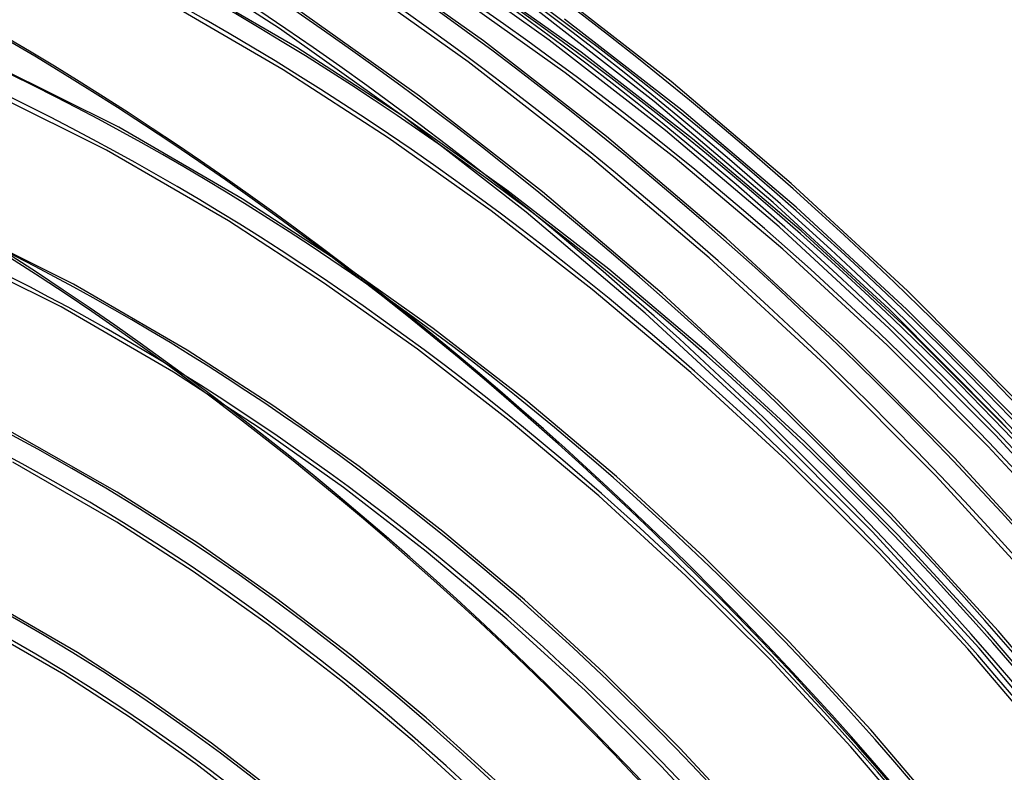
# Model space of a CAD drawing. Header units: millimetres. Extents: x -216 to 210, y -272 to 267.
# Tile 76 of 87: x 47 to 115, y 92 to 144. Entities that reach past the tile are written whole.
import ezdxf

# ---------------------------------------------------------------- set-up
doc = ezdxf.new("R2010")
doc.units = ezdxf.units.MM
doc.layers.add('MAIN-1', color=7, linetype='Continuous')

msp = doc.modelspace()

# ---------------------------------------------------------------- linework, layer by layer
at = {"layer": 'MAIN-1'}
for p, q in [((65.254, 143.422), (56.538, 149.07)), ((79.291, 142.575), (70.655, 148.716)), ((83.807, 142.636), (75.628, 148.452)), ((66.46, 142.111), (57.346, 147.409)), ((78.231, 141.133), (69.654, 147.232)), ((86.009, 141.796), (78.186, 147.356)), ((92.193, 139.775), (83.722, 146.363)), ((65.519, 140.588), (56.488, 145.838)), ((84.903, 140.388), (77.161, 145.888)), ((74.891, 138.765), (66.255, 144.905)), ((91.032, 138.412), (82.631, 144.943)), ((92.932, 137.81), (84.866, 144.079)), ((73.831, 137.322), (65.254, 143.422)), ((54.215, 136.633), (42.778, 142.327)), ((87.748, 136.001), (79.291, 142.575)), ((91.817, 136.409), (83.807, 142.636)), ((73.737, 137.397), (66.46, 142.111)), ((93.67, 135.846), (86.009, 141.796)), ((86.632, 134.602), (78.231, 141.133)), ((53.359, 135.061), (42.041, 140.696)), ((72.727, 135.919), (65.519, 140.588)), ((92.486, 134.501), (84.903, 140.388)), ((100.449, 132.773), (92.193, 139.775)), ((83.348, 132.191), (74.891, 138.765)), ((99.221, 131.47), (91.032, 138.412)), ((100.794, 131.148), (92.932, 137.81)), ((80.899, 132.312), (73.737, 137.397)), ((82.232, 130.791), (73.831, 137.322)), ((62.683, 131.715), (54.215, 136.633)), ((99.626, 129.791), (91.817, 136.409)), ((79.824, 130.881), (72.727, 135.919)), ((95.99, 129.015), (87.748, 136.001)), ((101.139, 129.523), (93.67, 135.846)), ((61.742, 130.192), (53.359, 135.061)), ((94.821, 127.66), (86.632, 134.602)), ((99.881, 128.246), (92.486, 134.501)), ((108.456, 125.382), (100.449, 132.773)), ((87.914, 126.872), (80.899, 132.312)), ((91.59, 125.204), (83.348, 132.191)), ((69.303, 127.428), (62.683, 131.715)), ((107.164, 124.141), (99.221, 131.47)), ((51.085, 125.856), (40.731, 131.001)), ((86.776, 125.49), (79.824, 130.881)), ((90.421, 123.849), (82.232, 130.791)), ((108.421, 124.115), (100.794, 131.148)), ((68.294, 125.949), (61.742, 130.192)), ((107.201, 122.804), (99.626, 129.791)), ((108.385, 122.849), (101.139, 129.523)), ((50.23, 124.284), (39.996, 129.369)), ((103.985, 121.64), (95.99, 129.015)), ((107.056, 121.643), (99.881, 128.246)), ((75.819, 122.806), (69.303, 127.428)), ((102.764, 120.331), (94.821, 127.66)), ((94.756, 121.093), (87.914, 126.872)), ((58.906, 121.319), (51.085, 125.856)), ((74.744, 121.374), (68.294, 125.949)), ((93.557, 119.764), (86.776, 125.49)), ((116.182, 117.626), (108.456, 125.382)), ((99.585, 117.829), (91.59, 125.204)), ((57.965, 119.796), (50.23, 124.284)), ((114.829, 116.451), (107.164, 124.141)), ((115.78, 116.737), (108.421, 124.115)), ((98.364, 116.521), (90.421, 123.849)), ((82.203, 117.862), (75.819, 122.806)), ((114.511, 115.473), (107.201, 122.804)), ((115.378, 115.847), (108.385, 122.849)), ((64.869, 117.459), (58.906, 121.319)), ((81.065, 116.48), (74.744, 121.374)), ((111.7, 113.902), (103.985, 121.64)), ((113.983, 114.716), (107.056, 121.643)), ((101.395, 114.995), (94.756, 121.093)), ((110.429, 112.641), (102.764, 120.331)), ((63.86, 115.98), (57.965, 119.796)), ((100.139, 113.72), (93.557, 119.764)), ((88.431, 112.612), (82.203, 117.862)), ((70.739, 113.299), (64.869, 117.459)), ((107.3, 110.091), (99.585, 117.829)), ((106.029, 108.831), (98.364, 116.521)), ((54.093, 111.554), (46.387, 115.913)), ((69.664, 111.867), (63.86, 115.98)), ((87.232, 111.282), (81.065, 116.48)), ((122.185, 108.429), (114.829, 116.451)), ((121.528, 107.825), (114.511, 115.473)), ((107.807, 108.598), (101.395, 114.995)), ((120.635, 107.489), (113.983, 114.716)), ((119.104, 105.829), (111.7, 113.902)), ((54.067, 109.474), (46.918, 113.605)), ((76.493, 108.851), (70.739, 113.299)), ((106.495, 107.379), (100.139, 113.72)), ((94.476, 107.073), (88.431, 112.612)), ((117.785, 104.618), (110.429, 112.641)), ((75.354, 107.47), (69.664, 111.867)), ((59.63, 108.03), (54.093, 111.554)), ((93.22, 105.798), (87.232, 111.282)), ((114.704, 102.019), (107.3, 110.091)), ((59.324, 106.08), (54.067, 109.474)), ((82.106, 104.13), (76.493, 108.851)), ((113.385, 100.808), (106.029, 108.831)), ((113.965, 101.925), (107.807, 108.598)), ((64.981, 104.29), (59.63, 108.03)), ((80.907, 102.801), (75.354, 107.47)), ((100.317, 101.263), (94.476, 107.073)), ((112.601, 100.766), (106.495, 107.379)), ((64.499, 102.424), (59.324, 106.08)), ((99.005, 100.045), (93.22, 105.798)), ((51.351, 100.527), (44.823, 104.303)), ((70.228, 100.284), (64.981, 104.29)), ((87.557, 99.15), (82.106, 104.13)), ((50.411, 99.004), (43.972, 102.729)), ((69.573, 98.515), (64.499, 102.424)), ((86.301, 97.875), (80.907, 102.801)), ((119.847, 95.001), (113.965, 101.925)), ((121.769, 93.642), (114.704, 102.019)), ((105.929, 95.204), (100.317, 101.263)), ((56.001, 97.52), (51.351, 100.527)), ((75.349, 96.024), (70.228, 100.284)), ((118.433, 93.903), (112.601, 100.766)), ((120.404, 92.483), (113.385, 100.808)), ((104.565, 94.044), (99.005, 100.045)), ((54.992, 96.041), (50.411, 99.004)), ((92.826, 93.928), (87.557, 99.15)), ((74.527, 94.366), (69.573, 98.515)), ((91.514, 92.71), (86.301, 97.875)), ((60.58, 94.285), (56.001, 97.52)), ((59.505, 92.853), (54.992, 96.041)), ((80.324, 91.524), (75.349, 96.024)), ((111.293, 88.916), (105.929, 95.204)), ((65.07, 90.83), (60.58, 94.285)), ((79.341, 89.99), (74.527, 94.366)), ((97.892, 88.482), (92.826, 93.928)), ((109.879, 87.817), (104.565, 94.044)), ((63.932, 89.448), (59.505, 92.853)), ((96.528, 87.322), (91.514, 92.71))]:
    msp.add_line(p, q, dxfattribs=at)
for centre, major_axis, start_param, end_param in [((12.529, 10.85), (-129.487, 149.519), -1.616769, -0.097375), ((12.529, 10.85), (128.315, -148.166), 1.525592, 3.043449), ((8.129, 7.04), (-129.487, 149.519), -1.616769, -0.097375), ((16.929, 14.661), (-123.628, 142.753), -1.614719, -0.099424), ((8.129, 7.04), (128.315, -148.166), 1.524472, 3.04457), ((16.929, 14.661), (122.456, -141.4), 1.526852, 3.042189), ((3.729, 3.229), (-129.487, 149.519), -1.616769, -0.097375), ((3.729, 3.229), (128.315, -148.166), 1.524472, 3.04457), ((21.329, 18.471), (-117.769, 135.988), -1.613332, -0.100812), ((21.329, 18.471), (116.597, -134.635), 1.529278, 3.039764), ((-0.5, -0.433), (123.73, -142.871), 0.713724, 3.451437), ((21.329, 18.471), (-108.629, 125.434), -1.610102, -0.104042), ((21.329, 18.471), (107.457, -124.08), 1.531844, 3.037198), ((0, 0), (-123.075, 142.115), -2.427868, 0.713724), ((21.329, 18.471), (-99.488, 114.879), -1.607127, -0.107017), ((21.329, 18.471), (98.317, -113.526), 1.534887, 3.034154), ((21.329, 18.471), (-90.348, 104.325), -1.60355, -0.110594), ((21.329, 18.471), (89.176, -102.972), 1.538555, 3.030487), ((-5, -4.33), (-117.838, 136.067), -2.427868, -0.857072), ((-4.5, -3.897), (-117.183, 135.311), -2.427868, -0.857072), ((21.329, 18.471), (-81.208, 93.771), -1.599167, -0.134651), ((21.329, 18.471), (80.036, -92.418), 1.543061, 3.025981), ((21.329, 18.471), (-72.068, 83.216), -1.59367, -0.120474), ((21.329, 18.471), (70.896, -81.863), 1.54873, 3.020312), ((-43, -37.239), (-117.838, 136.067), -3.141592, -0.857072), ((-43, -37.239), (117.183, -135.311), 0, 2.284521), ((21.329, 18.471), (-62.927, 72.662), -1.586575, -0.127569), ((21.329, 18.471), (61.755, -71.309), 1.553813, 3.015229), ((16.929, 14.661), (55.896, -64.543), 1.559475, 3.009566)]:
    msp.add_ellipse(centre, major_axis=major_axis, ratio=0.75, start_param=start_param, end_param=end_param, dxfattribs=at)

doc.saveas('drawing.dxf')
